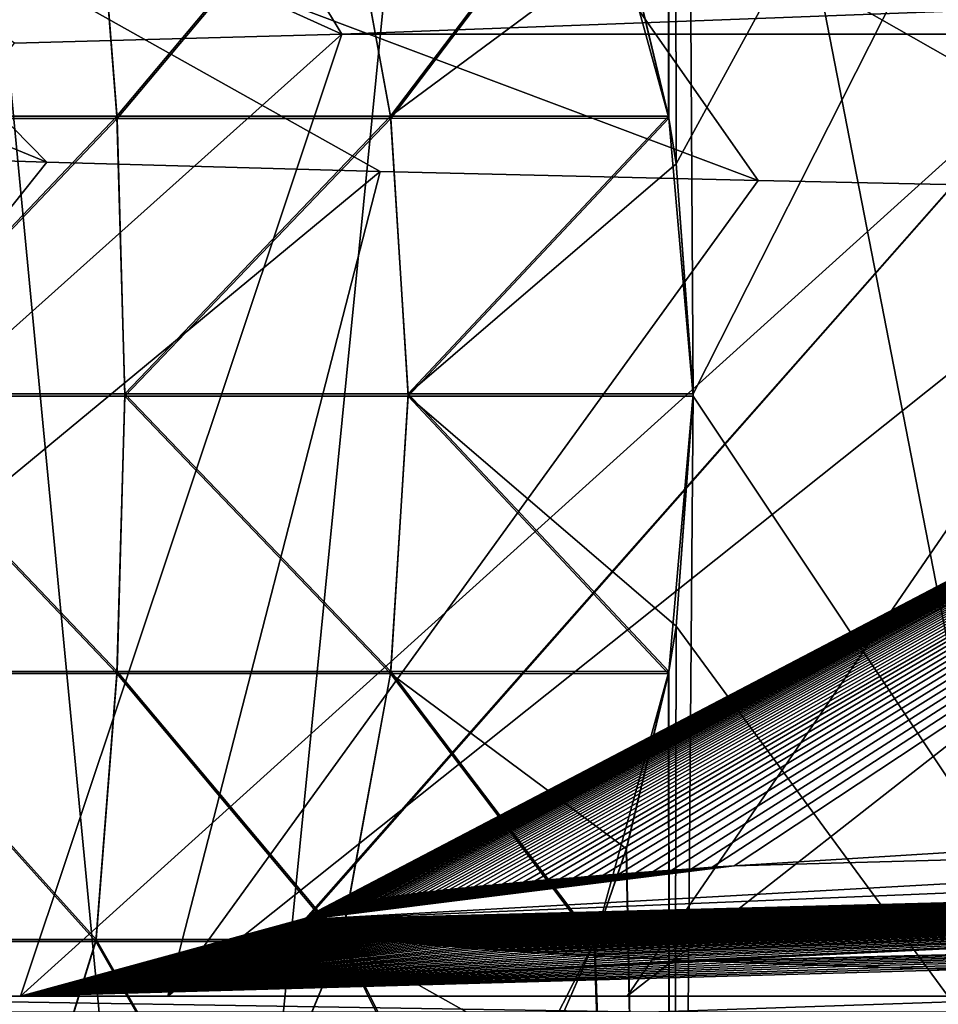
# Model space of a CAD drawing. Header units: metres. Extents: x -24 to 24, y -69 to 184.
# Tile 38 of 256: x -15.026 to -14.262, y -67.007 to -66.188. Entities that reach past the tile are written whole.
import ezdxf

# ---------------------------------------------------------------- set-up
doc = ezdxf.new("R2010")
doc.units = ezdxf.units.M
for name, color, linetype in [('149', 7, 'CONTINUOUS'), ('150', 7, 'CONTINUOUS'), ('151', 7, 'CONTINUOUS'), ('362', 7, 'CONTINUOUS'), ('365', 7, 'CONTINUOUS'), ('367', 7, 'CONTINUOUS'), ('369', 7, 'CONTINUOUS'), ('3980', 7, 'CONTINUOUS'), ('3983', 7, 'CONTINUOUS'), ('43', 7, 'CONTINUOUS'), ('5', 7, 'CONTINUOUS'), ('562', 2, 'CONTINUOUS'), ('570', 2, 'CONTINUOUS'), ('7', 7, 'CONTINUOUS'), ('72', 7, 'CONTINUOUS'), ('73', 7, 'CONTINUOUS')]:
    doc.layers.add(name, color=color, linetype=linetype)

msp = doc.modelspace()

# ---------------------------------------------------------------- linework, layer by layer
at = {"layer": '149'}
for points in [[(-12.539189, -66.843299, 10.711597), (-14.7886, -66.936123, 7.398713), (-13.554691, -66.867395, 9.393611)], [(-12.560473, -66.877809, 10.755373), (-14.7886, -66.936123, 7.398713), (-12.539189, -66.843299, 10.711597)], [(-14.7886, -66.936123, 7.398713), (-14.432222, -66.891491, 7.98001), (-13.554691, -66.867395, 9.393611)], [(-14.788659, -66.936788, 7.400082), (-14.7886, -66.936123, 7.398713), (-12.560473, -66.877809, 10.755373)], [(-14.78853, -66.937458, 7.401837), (-14.788659, -66.936788, 7.400082), (-12.560473, -66.877809, 10.755373)], [(-14.788233, -66.93809, 7.403842), (-14.78853, -66.937458, 7.401837), (-12.560473, -66.877809, 10.755373)], [(-14.787789, -66.938694, 7.406079), (-14.788233, -66.93809, 7.403842), (-12.560473, -66.877809, 10.755373)], [(-14.787207, -66.93928, 7.40855), (-14.787789, -66.938694, 7.406079), (-12.560473, -66.877809, 10.755373)], [(-14.786482, -66.93986, 7.411289), (-14.787207, -66.93928, 7.40855), (-12.560473, -66.877809, 10.755373)], [(-14.786063, -66.94015, 7.412772), (-14.786482, -66.93986, 7.411289), (-12.560473, -66.877809, 10.755373)], [(-14.785605, -66.940441, 7.414335), (-14.786063, -66.94015, 7.412772), (-12.560473, -66.877809, 10.755373)], [(-14.785105, -66.940734, 7.415985), (-14.785605, -66.940441, 7.414335), (-12.560473, -66.877809, 10.755373)], [(-14.784562, -66.941029, 7.417727), (-14.785105, -66.940734, 7.415985), (-12.560473, -66.877809, 10.755373)], [(-14.783973, -66.941327, 7.419565), (-14.784562, -66.941029, 7.417727), (-12.560473, -66.877809, 10.755373)], [(-14.783337, -66.941628, 7.421501), (-14.783973, -66.941327, 7.419565), (-12.560473, -66.877809, 10.755373)], [(-14.782653, -66.941932, 7.423542), (-14.783337, -66.941628, 7.421501), (-12.560473, -66.877809, 10.755373)], [(-14.781917, -66.942239, 7.425691), (-14.782653, -66.941932, 7.423542), (-12.560473, -66.877809, 10.755373)], [(-14.781128, -66.942549, 7.427952), (-14.781917, -66.942239, 7.425691), (-12.560473, -66.877809, 10.755373)], [(-14.780283, -66.942863, 7.430334), (-14.781128, -66.942549, 7.427952), (-12.560473, -66.877809, 10.755373)], [(-14.779378, -66.943182, 7.432843), (-14.780283, -66.942863, 7.430334), (-12.560473, -66.877809, 10.755373)], [(-14.778411, -66.943505, 7.435485), (-14.779378, -66.943182, 7.432843), (-12.560473, -66.877809, 10.755373)], [(-14.777377, -66.943833, 7.438269), (-14.778411, -66.943505, 7.435485), (-12.560473, -66.877809, 10.755373)], [(-14.776273, -66.944166, 7.441201), (-14.777377, -66.943833, 7.438269), (-12.560473, -66.877809, 10.755373)], [(-14.775097, -66.944504, 7.444288), (-14.776273, -66.944166, 7.441201), (-12.560473, -66.877809, 10.755373)], [(-14.773843, -66.944848, 7.447539), (-14.775097, -66.944504, 7.444288), (-12.560473, -66.877809, 10.755373)], [(-14.772508, -66.945197, 7.450962), (-14.773843, -66.944848, 7.447539), (-12.560473, -66.877809, 10.755373)], [(-14.771088, -66.945552, 7.454566), (-14.772508, -66.945197, 7.450962), (-12.560473, -66.877809, 10.755373)], [(-14.769577, -66.945913, 7.458361), (-14.771088, -66.945552, 7.454566), (-12.560473, -66.877809, 10.755373)], [(-14.76797, -66.946281, 7.462357), (-14.769577, -66.945913, 7.458361), (-12.560473, -66.877809, 10.755373)], [(-14.766263, -66.946655, 7.466563), (-14.76797, -66.946281, 7.462357), (-12.560473, -66.877809, 10.755373)], [(-14.76445, -66.947036, 7.470992), (-14.766263, -66.946655, 7.466563), (-12.560473, -66.877809, 10.755373)], [(-14.762524, -66.947424, 7.475655), (-14.76445, -66.947036, 7.470992), (-12.560473, -66.877809, 10.755373)], [(-14.760481, -66.947819, 7.480562), (-14.762524, -66.947424, 7.475655), (-12.560473, -66.877809, 10.755373)], [(-14.758312, -66.948221, 7.48573), (-14.760481, -66.947819, 7.480562), (-12.560473, -66.877809, 10.755373)], [(-14.756011, -66.948631, 7.49117), (-14.758312, -66.948221, 7.48573), (-12.560473, -66.877809, 10.755373)], [(-14.753571, -66.949049, 7.496895), (-14.756011, -66.948631, 7.49117), (-12.560473, -66.877809, 10.755373)], [(-14.750984, -66.949474, 7.502923), (-14.753571, -66.949049, 7.496895), (-12.560473, -66.877809, 10.755373)], [(-14.748241, -66.949908, 7.50927), (-14.750984, -66.949474, 7.502923), (-12.560473, -66.877809, 10.755373)], [(-14.745335, -66.95035, 7.515947), (-14.748241, -66.949908, 7.50927), (-12.560473, -66.877809, 10.755373)], [(-14.742255, -66.9508, 7.522979), (-14.745335, -66.95035, 7.515947), (-12.560473, -66.877809, 10.755373)], [(-14.738991, -66.95126, 7.530381), (-14.742255, -66.9508, 7.522979), (-12.560473, -66.877809, 10.755373)], [(-14.735535, -66.951728, 7.53817), (-14.738991, -66.95126, 7.530381), (-12.560473, -66.877809, 10.755373)], [(-14.731873, -66.952205, 7.546371), (-14.735535, -66.951728, 7.53817), (-12.560473, -66.877809, 10.755373)], [(-14.727994, -66.952692, 7.555005), (-14.731873, -66.952205, 7.546371), (-12.560473, -66.877809, 10.755373)], [(-14.723888, -66.953188, 7.564089), (-14.727994, -66.952692, 7.555005), (-12.560473, -66.877809, 10.755373)], [(-14.719539, -66.953694, 7.573654), (-14.723888, -66.953188, 7.564089), (-12.560473, -66.877809, 10.755373)], [(-14.714934, -66.95421, 7.583724), (-14.719539, -66.953694, 7.573654), (-12.560473, -66.877809, 10.755373)], [(-14.71006, -66.954735, 7.59432), (-14.714934, -66.95421, 7.583724), (-12.560473, -66.877809, 10.755373)], [(-14.704899, -66.955271, 7.605476), (-14.71006, -66.954735, 7.59432), (-12.560473, -66.877809, 10.755373)], [(-14.699433, -66.955818, 7.617222), (-14.704899, -66.955271, 7.605476), (-12.560473, -66.877809, 10.755373)], [(-14.69365, -66.956375, 7.629581), (-14.699433, -66.955818, 7.617222), (-12.560473, -66.877809, 10.755373)], [(-14.687525, -66.956943, 7.642595), (-14.69365, -66.956375, 7.629581), (-12.560473, -66.877809, 10.755373)], [(-14.68104, -66.957522, 7.656297), (-14.687525, -66.956943, 7.642595), (-12.560473, -66.877809, 10.755373)], [(-14.674177, -66.958112, 7.670716), (-14.68104, -66.957522, 7.656297), (-12.560473, -66.877809, 10.755373)], [(-14.666909, -66.958713, 7.6859), (-14.674177, -66.958112, 7.670716), (-12.560473, -66.877809, 10.755373)], [(-14.659211, -66.959326, 7.701889), (-14.666909, -66.958713, 7.6859), (-12.560473, -66.877809, 10.755373)], [(-14.651064, -66.959951, 7.718715), (-14.659211, -66.959326, 7.701889), (-12.560473, -66.877809, 10.755373)], [(-14.642434, -66.960587, 7.736436), (-14.651064, -66.959951, 7.718715), (-12.560473, -66.877809, 10.755373)], [(-14.633292, -66.961235, 7.755099), (-14.642434, -66.960587, 7.736436), (-12.560473, -66.877809, 10.755373)], [(-14.623613, -66.961895, 7.774741), (-14.633292, -66.961235, 7.755099), (-12.560473, -66.877809, 10.755373)], [(-14.613357, -66.962568, 7.79543), (-14.623613, -66.961895, 7.774741), (-12.560473, -66.877809, 10.755373)], [(-14.602489, -66.963252, 7.817221), (-14.613357, -66.962568, 7.79543), (-12.560473, -66.877809, 10.755373)], [(-14.590977, -66.963949, 7.840159), (-14.602489, -66.963252, 7.817221), (-12.560473, -66.877809, 10.755373)], [(-14.578774, -66.964659, 7.864322), (-14.590977, -66.963949, 7.840159), (-12.560473, -66.877809, 10.755373)], [(-14.565835, -66.965381, 7.889778), (-14.578774, -66.964659, 7.864322), (-12.560473, -66.877809, 10.755373)], [(-14.552123, -66.966116, 7.916578), (-14.565835, -66.965381, 7.889778), (-12.560473, -66.877809, 10.755373)], [(-14.537578, -66.966863, 7.944815), (-14.552123, -66.966116, 7.916578), (-12.560473, -66.877809, 10.755373)], [(-14.522146, -66.967624, 7.974567), (-14.537578, -66.966863, 7.944815), (-12.560473, -66.877809, 10.755373)], [(-14.505781, -66.968396, 8.005896), (-14.522146, -66.967624, 7.974567), (-12.560473, -66.877809, 10.755373)], [(-14.48841, -66.969182, 8.038909), (-14.505781, -66.968396, 8.005896), (-12.560473, -66.877809, 10.755373)], [(-14.469965, -66.96998, 8.073701), (-14.48841, -66.969182, 8.038909), (-12.560473, -66.877809, 10.755373)], [(-14.460746, -66.970366, 8.090993), (-14.469965, -66.96998, 8.073701), (-12.560473, -66.877809, 10.755373)], [(-14.460746, -66.970366, 8.090993), (-12.560473, -66.877809, 10.755373), (-12.079948, -66.912167, 11.342499)], [(-14.7886, -66.936123, 7.398713), (-14.450381, -66.892717, 7.949622), (-14.432222, -66.891491, 7.98001)], [(-14.7886, -66.936123, 7.398713), (-14.4676, -66.893908, 7.920724), (-14.450381, -66.892717, 7.949622)], [(-14.7886, -66.936123, 7.398713), (-14.483903, -66.895065, 7.89329), (-14.4676, -66.893908, 7.920724)], [(-14.7886, -66.936123, 7.398713), (-14.499355, -66.896189, 7.867226), (-14.483903, -66.895065, 7.89329)], [(-14.7886, -66.936123, 7.398713), (-14.51401, -66.897282, 7.842455), (-14.499355, -66.896189, 7.867226)], [(-14.7886, -66.936123, 7.398713), (-14.527904, -66.898343, 7.818927), (-14.51401, -66.897282, 7.842455)], [(-14.7886, -66.936123, 7.398713), (-14.541084, -66.899376, 7.796574), (-14.527904, -66.898343, 7.818927)], [(-14.7886, -66.936123, 7.398713), (-14.553591, -66.900379, 7.775333), (-14.541084, -66.899376, 7.796574)], [(-14.7886, -66.936123, 7.398713), (-14.565455, -66.901355, 7.755162), (-14.553591, -66.900379, 7.775333)], [(-14.7886, -66.936123, 7.398713), (-14.576714, -66.902304, 7.736003), (-14.565455, -66.901355, 7.755162)], [(-14.7886, -66.936123, 7.398713), (-14.587403, -66.903227, 7.717801), (-14.576714, -66.902304, 7.736003)], [(-14.7886, -66.936123, 7.398713), (-14.597548, -66.904124, 7.70052), (-14.587403, -66.903227, 7.717801)], [(-14.7886, -66.936123, 7.398713), (-14.607178, -66.904997, 7.684112), (-14.597548, -66.904124, 7.70052)], [(-14.7886, -66.936123, 7.398713), (-14.616325, -66.905847, 7.668526), (-14.607178, -66.904997, 7.684112)], [(-14.7886, -66.936123, 7.398713), (-14.62501, -66.906673, 7.653733), (-14.616325, -66.905847, 7.668526)], [(-14.7886, -66.936123, 7.398713), (-14.633257, -66.907476, 7.63969), (-14.62501, -66.906673, 7.653733)], [(-14.7886, -66.936123, 7.398713), (-14.641093, -66.908259, 7.626355), (-14.633257, -66.907476, 7.63969)], [(-14.7886, -66.936123, 7.398713), (-14.648536, -66.90902, 7.613701), (-14.641093, -66.908259, 7.626355)], [(-14.7886, -66.936123, 7.398713), (-14.655606, -66.909761, 7.601692), (-14.648536, -66.90902, 7.613701)], [(-14.7886, -66.936123, 7.398713), (-14.662326, -66.910482, 7.59029), (-14.655606, -66.909761, 7.601692)], [(-14.7886, -66.936123, 7.398713), (-14.668711, -66.911184, 7.579474), (-14.662326, -66.910482, 7.59029)], [(-14.7886, -66.936123, 7.398713), (-14.674778, -66.911868, 7.569212), (-14.668711, -66.911184, 7.579474)], [(-14.7886, -66.936123, 7.398713), (-14.680547, -66.912533, 7.55947), (-14.674778, -66.911868, 7.569212)], [(-14.7886, -66.936123, 7.398713), (-14.68603, -66.913182, 7.55023), (-14.680547, -66.912533, 7.55947)], [(-14.7886, -66.936123, 7.398713), (-14.691244, -66.913813, 7.541465), (-14.68603, -66.913182, 7.55023)], [(-14.7886, -66.936123, 7.398713), (-14.696203, -66.914429, 7.533145), (-14.691244, -66.913813, 7.541465)], [(-14.7886, -66.936123, 7.398713), (-14.700919, -66.915029, 7.525254), (-14.696203, -66.914429, 7.533145)], [(-14.450388, -66.970791, 8.110345), (-14.460746, -66.970366, 8.090993), (-12.079948, -66.912167, 11.342499)], [(-14.429588, -66.971614, 8.148967), (-14.450388, -66.970791, 8.110345), (-12.079948, -66.912167, 11.342499)], [(-14.40748, -66.972449, 8.18968), (-14.429588, -66.971614, 8.148967), (-12.079948, -66.912167, 11.342499)], [(-14.383992, -66.973296, 8.232571), (-14.40748, -66.972449, 8.18968), (-12.079948, -66.912167, 11.342499)], [(-14.359008, -66.974155, 8.27779), (-14.383992, -66.973296, 8.232571), (-12.079948, -66.912167, 11.342499)], [(-14.33242, -66.975026, 8.325474), (-14.359008, -66.974155, 8.27779), (-12.079948, -66.912167, 11.342499)], [(-14.304136, -66.975908, 8.375723), (-14.33242, -66.975026, 8.325474), (-12.079948, -66.912167, 11.342499)], [(-14.27401, -66.976801, 8.428717), (-14.304136, -66.975908, 8.375723), (-12.079948, -66.912167, 11.342499)], [(-14.241902, -66.977704, 8.484621), (-14.27401, -66.976801, 8.428717), (-12.079948, -66.912167, 11.342499)], [(-14.7886, -66.936123, 7.398713), (-14.705404, -66.915613, 7.51777), (-14.700919, -66.915029, 7.525254)], [(-14.7886, -66.936123, 7.398713), (-14.709673, -66.916183, 7.510667), (-14.705404, -66.915613, 7.51777)], [(-14.7886, -66.936123, 7.398713), (-14.713734, -66.916739, 7.503932), (-14.709673, -66.916183, 7.510667)], [(-14.7886, -66.936123, 7.398713), (-14.717598, -66.917282, 7.497546), (-14.713734, -66.916739, 7.503932)], [(-14.7886, -66.936123, 7.398713), (-14.721276, -66.917811, 7.491487), (-14.717598, -66.917282, 7.497546)], [(-14.7886, -66.936123, 7.398713), (-14.724777, -66.918327, 7.485744), (-14.721276, -66.917811, 7.491487)], [(-14.7886, -66.936123, 7.398713), (-14.728108, -66.91883, 7.4803), (-14.724777, -66.918327, 7.485744)], [(-14.7886, -66.936123, 7.398713), (-14.731281, -66.919322, 7.475137), (-14.728108, -66.91883, 7.4803)], [(-14.7886, -66.936123, 7.398713), (-14.734301, -66.919802, 7.470244), (-14.731281, -66.919322, 7.475137)], [(-14.7886, -66.936123, 7.398713), (-14.737176, -66.920271, 7.465608), (-14.734301, -66.919802, 7.470244)], [(-14.7886, -66.936123, 7.398713), (-14.739915, -66.92073, 7.461213), (-14.737176, -66.920271, 7.465608)], [(-14.7886, -66.936123, 7.398713), (-14.742524, -66.921177, 7.45705), (-14.739915, -66.92073, 7.461213)], [(-14.7886, -66.936123, 7.398713), (-14.745008, -66.921615, 7.453107), (-14.742524, -66.921177, 7.45705)], [(-14.7886, -66.936123, 7.398713), (-14.747376, -66.922043, 7.44937), (-14.745008, -66.921615, 7.453107)], [(-14.7886, -66.936123, 7.398713), (-14.749631, -66.922462, 7.445833), (-14.747376, -66.922043, 7.44937)], [(-14.7886, -66.936123, 7.398713), (-14.75178, -66.922872, 7.442484), (-14.749631, -66.922462, 7.445833)], [(-14.7886, -66.936123, 7.398713), (-14.753829, -66.923273, 7.439313), (-14.75178, -66.922872, 7.442484)], [(-14.7886, -66.936123, 7.398713), (-14.755782, -66.923666, 7.436312), (-14.753829, -66.923273, 7.439313)], [(-14.7886, -66.936123, 7.398713), (-14.757643, -66.924051, 7.433473), (-14.755782, -66.923666, 7.436312)], [(-14.7886, -66.936123, 7.398713), (-14.759418, -66.924428, 7.430787), (-14.757643, -66.924051, 7.433473)], [(-14.7886, -66.936123, 7.398713), (-14.76111, -66.924798, 7.428248), (-14.759418, -66.924428, 7.430787)], [(-14.7886, -66.936123, 7.398713), (-14.762724, -66.925161, 7.425848), (-14.76111, -66.924798, 7.428248)], [(-14.7886, -66.936123, 7.398713), (-14.764265, -66.925518, 7.423579), (-14.762724, -66.925161, 7.425848)], [(-14.7886, -66.936123, 7.398713), (-14.765735, -66.925868, 7.421435), (-14.764265, -66.925518, 7.423579)], [(-14.7886, -66.936123, 7.398713), (-14.767139, -66.926213, 7.419409), (-14.765735, -66.925868, 7.421435)], [(-14.7886, -66.936123, 7.398713), (-14.768482, -66.926553, 7.417493), (-14.767139, -66.926213, 7.419409)], [(-14.7886, -66.936123, 7.398713), (-14.769764, -66.926888, 7.415685), (-14.768482, -66.926553, 7.417493)], [(-14.7886, -66.936123, 7.398713), (-14.770989, -66.927218, 7.413981), (-14.769764, -66.926888, 7.415685)], [(-14.7886, -66.936123, 7.398713), (-14.772159, -66.927544, 7.412377), (-14.770989, -66.927218, 7.413981)], [(-14.7886, -66.936123, 7.398713), (-14.773275, -66.927865, 7.410869), (-14.772159, -66.927544, 7.412377)], [(-14.7886, -66.936123, 7.398713), (-14.77434, -66.928182, 7.409452), (-14.773275, -66.927865, 7.410869)], [(-14.7886, -66.936123, 7.398713), (-14.775358, -66.928496, 7.408121), (-14.77434, -66.928182, 7.409452)], [(-14.7886, -66.936123, 7.398713), (-14.776334, -66.928808, 7.406872), (-14.775358, -66.928496, 7.408121)], [(-14.7886, -66.936123, 7.398713), (-14.778167, -66.929428, 7.404596), (-14.776334, -66.928808, 7.406872)], [(-14.7886, -66.936123, 7.398713), (-14.779868, -66.930051, 7.402594), (-14.778167, -66.929428, 7.404596)], [(-14.7886, -66.936123, 7.398713), (-14.781459, -66.93069, 7.400843), (-14.779868, -66.930051, 7.402594)], [(-14.7886, -66.936123, 7.398713), (-14.782933, -66.931346, 7.399364), (-14.781459, -66.93069, 7.400843)], [(-14.7886, -66.936123, 7.398713), (-14.784291, -66.932028, 7.398173), (-14.782933, -66.931346, 7.399364)], [(-14.7886, -66.936123, 7.398713), (-14.785595, -66.93279, 7.397271), (-14.784291, -66.932028, 7.398173)], [(-14.7886, -66.936123, 7.398713), (-14.788179, -66.935139, 7.397357), (-14.785595, -66.93279, 7.397271)], [(-14.788179, -66.935139, 7.397357), (-14.786856, -66.9337, 7.396786), (-14.785595, -66.93279, 7.397271)]]:
    msp.add_3dface(points, dxfattribs=at)
at = {"layer": '150'}
for points in [[(-14.758296, -66.199991, 5.642049), (-15.620785, -65.810005, 5.287783), (-15.01028, -65.785972, 6.830891)], [(-14.11906, -66.176043, 7.091696), (-14.758296, -66.199991, 5.642049), (-15.01028, -65.785972, 6.830891)], [(-14.758296, -66.199991, 5.642049), (-15.030488, -66.207603, 4.895408), (-15.620785, -65.810005, 5.287783)], [(-15.003753, -66.306493, -5.282442), (-15.325551, -65.978236, -6.090737), (-15.860074, -65.954203, -4.519692)], [(-15.24274, -66.298891, -4.520387), (-15.003753, -66.306493, -5.282442), (-15.860074, -65.954203, -4.519692)], [(-14.41226, -66.321693, -6.766636), (-14.635844, -66.002269, -7.600108), (-15.325551, -65.978236, -6.090737)], [(-14.726593, -66.314096, -6.032096), (-14.41226, -66.321693, -6.766636), (-15.325551, -65.978236, -6.090737)], [(-15.003753, -66.306493, -5.282442), (-14.726593, -66.314096, -6.032096), (-15.325551, -65.978236, -6.090737)], [(-13.674341, -66.336892, -8.185182), (-13.797939, -66.026302, -9.032523), (-14.635844, -66.002269, -7.600108)], [(-14.061285, -66.329291, -7.48484), (-13.674341, -66.336892, -8.185182), (-14.635844, -66.002269, -7.600108)], [(-14.41226, -66.321693, -6.766636), (-14.061285, -66.329291, -7.48484), (-14.635844, -66.002269, -7.600108)]]:
    msp.add_3dface(points, dxfattribs=at)
at = {"layer": '151'}
msp.add_3dface([(-14.432222, -66.891491, 7.98001), (-13.578373, -66.838554, 9.265751), (-13.554691, -66.867395, 9.393611)], dxfattribs=at)
at = {"layer": '362'}
for points in [[(-14.548013, -66.046258, 15.830519), (-14.758464, -66.047343, 15.834449), (-14.717641, -66.270186, 15.900328)], [(-14.486371, -66.269977, 15.886946), (-14.548013, -66.046258, 15.830519), (-14.717641, -66.270186, 15.900328)], [(-14.521868, -66.122366, 15.854506), (-14.548013, -66.046258, 15.830519), (-14.486371, -66.269977, 15.886946)], [(-14.945314, -66.270186, 15.87048), (-14.962712, -66.047343, 15.800898), (-15.163458, -66.270186, 15.798793)], [(-14.962712, -66.047343, 15.800898), (-15.157801, -66.047343, 15.731735), (-15.163458, -66.270186, 15.798793)], [(-14.758464, -66.047343, 15.834449), (-14.962712, -66.047343, 15.800898), (-14.945314, -66.270186, 15.87048)], [(-14.717641, -66.270186, 15.900328), (-14.758464, -66.047343, 15.834449), (-14.945314, -66.270186, 15.87048)], [(-14.93881, -66.500927, 15.89376), (-14.945314, -66.270186, 15.87048), (-15.16493, -66.500927, 15.821369)], [(-14.945314, -66.270186, 15.87048), (-15.163458, -66.270186, 15.798793), (-15.16493, -66.500927, 15.821369)], [(-14.717641, -66.270186, 15.900328), (-14.945314, -66.270186, 15.87048), (-14.93881, -66.500927, 15.89376)], [(-14.703082, -66.500927, 15.92209), (-14.717641, -66.270186, 15.900328), (-14.93881, -66.500927, 15.89376)], [(-14.486371, -66.269977, 15.886946), (-14.717641, -66.270186, 15.900328), (-14.703082, -66.500927, 15.92209)], [(-14.466187, -66.500928, 15.905327), (-14.486371, -66.269977, 15.886946), (-14.703082, -66.500927, 15.92209)], [(-14.480258, -66.307572, 15.892518), (-14.486371, -66.269977, 15.886946), (-14.466187, -66.500928, 15.905327)], [(-14.94545, -66.731636, 15.870098), (-15.16493, -66.500927, 15.821369), (-15.163455, -66.731636, 15.798421)], [(-14.93881, -66.500927, 15.89376), (-15.16493, -66.500927, 15.821369), (-14.94545, -66.731636, 15.870098)], [(-14.717917, -66.731636, 15.899975), (-14.93881, -66.500927, 15.89376), (-14.94545, -66.731636, 15.870098)], [(-14.703082, -66.500927, 15.92209), (-14.93881, -66.500927, 15.89376), (-14.717917, -66.731636, 15.899975)], [(-14.486702, -66.731878, 15.886644), (-14.703082, -66.500927, 15.92209), (-14.717917, -66.731636, 15.899975)], [(-14.480229, -66.692221, 15.892545), (-14.703082, -66.500927, 15.92209), (-14.486702, -66.731878, 15.886644)], [(-14.466187, -66.500928, 15.905327), (-14.703082, -66.500927, 15.92209), (-14.480229, -66.692221, 15.892545)], [(-14.962907, -66.954385, 15.800153), (-15.163455, -66.731636, 15.798421), (-15.157749, -66.954385, 15.731019)], [(-14.94545, -66.731636, 15.870098), (-15.163455, -66.731636, 15.798421), (-14.962907, -66.954385, 15.800153)], [(-14.758911, -66.954385, 15.833741), (-14.94545, -66.731636, 15.870098), (-14.962907, -66.954385, 15.800153)], [(-14.717917, -66.731636, 15.899975), (-14.94545, -66.731636, 15.870098), (-14.758911, -66.954385, 15.833741)], [(-14.54865, -66.955414, 15.829933), (-14.717917, -66.731636, 15.899975), (-14.758911, -66.954385, 15.833741)], [(-14.521776, -66.877333, 15.85459), (-14.717917, -66.731636, 15.899975), (-14.54865, -66.955414, 15.829933)], [(-14.486702, -66.731878, 15.886644), (-14.717917, -66.731636, 15.899975), (-14.521776, -66.877333, 15.85459)], [(-14.962907, -66.954385, 15.800153), (-15.157749, -66.954385, 15.731019), (-15.027082, -67.161519, 15.672036)], [(-14.844715, -67.161519, 15.718995), (-14.962907, -66.954385, 15.800153), (-15.027082, -67.161519, 15.672036)], [(-14.758911, -66.954385, 15.833741), (-14.962907, -66.954385, 15.800153), (-14.844715, -67.161519, 15.718995)], [(-14.654969, -67.163749, 15.731557), (-14.758911, -66.954385, 15.833741), (-14.844715, -67.161519, 15.718995)], [(-14.589734, -67.0496, 15.792076), (-14.758911, -66.954385, 15.833741), (-14.654969, -67.163749, 15.731557)], [(-14.54865, -66.955414, 15.829933), (-14.758911, -66.954385, 15.833741), (-14.589734, -67.0496, 15.792076)]]:
    msp.add_3dface(points, dxfattribs=at)
at = {"layer": '365'}
for points in [[(-14.962907, -66.045615, -15.800153), (-15.163455, -66.268364, -15.798421), (-15.157749, -66.045615, -15.731019)], [(-14.94545, -66.268364, -15.870098), (-15.163455, -66.268364, -15.798421), (-14.962907, -66.045615, -15.800153)], [(-14.758911, -66.045615, -15.833741), (-14.94545, -66.268364, -15.870098), (-14.962907, -66.045615, -15.800153)], [(-14.717917, -66.268364, -15.899975), (-14.94545, -66.268364, -15.870098), (-14.758911, -66.045615, -15.833741)], [(-14.54865, -66.044586, -15.829933), (-14.717917, -66.268364, -15.899975), (-14.758911, -66.045615, -15.833741)], [(-14.521776, -66.122667, -15.85459), (-14.717917, -66.268364, -15.899975), (-14.54865, -66.044586, -15.829933)], [(-14.486702, -66.268122, -15.886644), (-14.717917, -66.268364, -15.899975), (-14.521776, -66.122667, -15.85459)], [(-14.94545, -66.268364, -15.870098), (-15.16493, -66.499073, -15.821369), (-15.163455, -66.268364, -15.798421)], [(-14.93881, -66.499073, -15.89376), (-15.16493, -66.499073, -15.821369), (-14.94545, -66.268364, -15.870098)], [(-14.717917, -66.268364, -15.899975), (-14.93881, -66.499073, -15.89376), (-14.94545, -66.268364, -15.870098)], [(-14.703082, -66.499073, -15.92209), (-14.93881, -66.499073, -15.89376), (-14.717917, -66.268364, -15.899975)], [(-14.486702, -66.268122, -15.886644), (-14.703082, -66.499073, -15.92209), (-14.717917, -66.268364, -15.899975)], [(-14.480229, -66.307779, -15.892545), (-14.703082, -66.499073, -15.92209), (-14.486702, -66.268122, -15.886644)], [(-14.466187, -66.499072, -15.905327), (-14.703082, -66.499073, -15.92209), (-14.480229, -66.307779, -15.892545)], [(-14.93881, -66.499073, -15.89376), (-14.945314, -66.729814, -15.87048), (-15.16493, -66.499073, -15.821369)], [(-14.945314, -66.729814, -15.87048), (-15.163458, -66.729814, -15.798793), (-15.16493, -66.499073, -15.821369)], [(-14.717641, -66.729814, -15.900328), (-14.945314, -66.729814, -15.87048), (-14.93881, -66.499073, -15.89376)], [(-14.703082, -66.499073, -15.92209), (-14.717641, -66.729814, -15.900328), (-14.93881, -66.499073, -15.89376)], [(-14.486371, -66.730023, -15.886946), (-14.717641, -66.729814, -15.900328), (-14.703082, -66.499073, -15.92209)], [(-14.466187, -66.499072, -15.905327), (-14.486371, -66.730023, -15.886946), (-14.703082, -66.499073, -15.92209)], [(-14.480258, -66.692428, -15.892518), (-14.486371, -66.730023, -15.886946), (-14.466187, -66.499072, -15.905327)], [(-14.945314, -66.729814, -15.87048), (-14.962712, -66.952657, -15.800898), (-15.163458, -66.729814, -15.798793)], [(-14.962712, -66.952657, -15.800898), (-15.157801, -66.952657, -15.731735), (-15.163458, -66.729814, -15.798793)], [(-14.758464, -66.952657, -15.834449), (-14.962712, -66.952657, -15.800898), (-14.945314, -66.729814, -15.87048)], [(-14.717641, -66.729814, -15.900328), (-14.758464, -66.952657, -15.834449), (-14.945314, -66.729814, -15.87048)], [(-14.548013, -66.953742, -15.830519), (-14.758464, -66.952657, -15.834449), (-14.717641, -66.729814, -15.900328)], [(-14.486371, -66.730023, -15.886946), (-14.548013, -66.953742, -15.830519), (-14.717641, -66.729814, -15.900328)], [(-14.521868, -66.877634, -15.854506), (-14.548013, -66.953742, -15.830519), (-14.486371, -66.730023, -15.886946)], [(-14.962712, -66.952657, -15.800898), (-15.02693, -67.159945, -15.67313), (-15.157801, -66.952657, -15.731735)], [(-14.844171, -67.159945, -15.720077), (-15.02693, -67.159945, -15.67313), (-14.962712, -66.952657, -15.800898)], [(-14.758464, -66.952657, -15.834449), (-14.844171, -67.159945, -15.720077), (-14.962712, -66.952657, -15.800898)], [(-14.653972, -67.162234, -15.732486), (-14.844171, -67.159945, -15.720077), (-14.758464, -66.952657, -15.834449)], [(-14.548013, -66.953742, -15.830519), (-14.653972, -67.162234, -15.732486), (-14.758464, -66.952657, -15.834449)], [(-14.58984, -67.049819, -15.791978), (-14.653972, -67.162234, -15.732486), (-14.548013, -66.953742, -15.830519)]]:
    msp.add_3dface(points, dxfattribs=at)
at = {"layer": '367'}
for points in [[(-13.359252, 145.2, -20.238401), (-15.119628, -68.3, -18.959413), (-15.119628, 145.2, -18.959413)], [(-13.359252, -68.3, -20.238401), (-15.119628, -68.3, -18.959413), (-13.359252, 145.2, -20.238401)]]:
    msp.add_3dface(points, dxfattribs=at)
at = {"layer": '369'}
for points in [[(-15.75032, 69.513851, 18.438815), (-15.119628, -68.3, 18.959413), (-14.535493, 68.627185, 19.410872)], [(-15.119628, -68.3, 18.959413), (-13.359252, -68.3, 20.238401), (-14.535493, 68.627185, 19.410872)], [(-14.535493, 68.627185, 19.410872), (-13.359252, -68.3, 20.238401), (-13.242505, 67.863377, 20.314984)]]:
    msp.add_3dface(points, dxfattribs=at)
at = {"layer": '3980'}
for points in [[(-14.484444, -63.517461, 15.888703), (-14.521868, -66.122366, 15.854506), (-14.486371, -66.269977, 15.886946)], [(-14.484444, -63.517461, 15.888703), (-14.486371, -66.269977, 15.886946), (-14.480258, -66.307572, 15.892518)], [(-14.484444, -63.517461, 15.888703), (-14.466187, -66.500928, 15.905327), (-12.956633, -68.765914, 17.157379)], [(-14.484444, -63.517461, 15.888703), (-14.480258, -66.307572, 15.892518), (-14.466187, -66.500928, 15.905327)], [(-12.956636, -63.517461, 17.157377), (-14.484444, -63.517461, 15.888703), (-12.956633, -68.765914, 17.157379)], [(-14.466187, -66.500928, 15.905327), (-14.480229, -66.692221, 15.892545), (-12.956633, -68.765914, 17.157379)], [(-14.480229, -66.692221, 15.892545), (-14.486702, -66.731878, 15.886644), (-14.484464, -68.765914, 15.888685)], [(-14.480229, -66.692221, 15.892545), (-14.484464, -68.765914, 15.888685), (-12.956633, -68.765914, 17.157379)], [(-14.486702, -66.731878, 15.886644), (-14.521776, -66.877333, 15.85459), (-14.484464, -68.765914, 15.888685)], [(-14.521776, -66.877333, 15.85459), (-14.54865, -66.955414, 15.829933), (-14.484464, -68.765914, 15.888685)], [(-14.54865, -66.955414, 15.829933), (-14.589734, -67.0496, 15.792076), (-14.484464, -68.765914, 15.888685)]]:
    msp.add_3dface(points, dxfattribs=at)
at = {"layer": '3983'}
for points in [[(-14.484434, -63.517461, -15.888712), (-14.486702, -66.268122, -15.886644), (-14.521776, -66.122667, -15.85459)], [(-14.484434, -63.517461, -15.888712), (-14.480229, -66.307779, -15.892545), (-14.486702, -66.268122, -15.886644)], [(-12.956626, -63.517461, -17.157384), (-12.956633, -68.765914, -17.157379), (-14.484464, -68.765914, -15.888685)], [(-14.466187, -66.499072, -15.905327), (-12.956626, -63.517461, -17.157384), (-14.484464, -68.765914, -15.888685)], [(-14.484434, -63.517461, -15.888712), (-12.956626, -63.517461, -17.157384), (-14.480229, -66.307779, -15.892545)], [(-12.956626, -63.517461, -17.157384), (-14.466187, -66.499072, -15.905327), (-14.480229, -66.307779, -15.892545)], [(-14.480258, -66.692428, -15.892518), (-14.466187, -66.499072, -15.905327), (-14.484464, -68.765914, -15.888685)], [(-14.486371, -66.730023, -15.886946), (-14.480258, -66.692428, -15.892518), (-14.484464, -68.765914, -15.888685)], [(-14.521868, -66.877634, -15.854506), (-14.486371, -66.730023, -15.886946), (-14.484464, -68.765914, -15.888685)], [(-14.548013, -66.953742, -15.830519), (-14.521868, -66.877634, -15.854506), (-14.484464, -68.765914, -15.888685)], [(-14.58984, -67.049819, -15.791978), (-14.548013, -66.953742, -15.830519), (-14.484464, -68.765914, -15.888685)]]:
    msp.add_3dface(points, dxfattribs=at)
at = {"layer": '43'}
for points in [[(-14.758296, -66.199991, 5.642049), (-15.651966, -67, 5.529592), (-15.030488, -66.207603, 4.895408)], [(-15.025591, -67, 7.056324), (-15.651966, -67, 5.529592), (-14.758296, -66.199991, 5.642049)], [(-15.025591, -67, 7.056324), (-14.139319, -66.199991, 7.051216), (-14.788179, -66.935139, 7.397357)], [(-15.025591, -67, 7.056324), (-14.758296, -66.199991, 5.642049), (-14.139319, -66.199991, 7.051216)], [(-14.788179, -66.935139, 7.397357), (-14.139319, -66.199991, 7.051216), (-14.786856, -66.9337, 7.396786)], [(-14.786856, -66.9337, 7.396786), (-14.139319, -66.199991, 7.051216), (-14.785595, -66.93279, 7.397271)], [(-14.785595, -66.93279, 7.397271), (-14.139319, -66.199991, 7.051216), (-14.784291, -66.932028, 7.398173)], [(-14.784291, -66.932028, 7.398173), (-13.386437, -66.199991, 8.393051), (-14.782933, -66.931346, 7.399364)], [(-14.139319, -66.199991, 7.051216), (-13.386437, -66.199991, 8.393051), (-14.784291, -66.932028, 7.398173)], [(-14.782933, -66.931346, 7.399364), (-13.386437, -66.199991, 8.393051), (-14.781459, -66.93069, 7.400843)], [(-14.781459, -66.93069, 7.400843), (-13.386437, -66.199991, 8.393051), (-14.779868, -66.930051, 7.402594)], [(-14.779868, -66.930051, 7.402594), (-13.386437, -66.199991, 8.393051), (-14.778167, -66.929428, 7.404596)], [(-14.778167, -66.929428, 7.404596), (-13.386437, -66.199991, 8.393051), (-14.776334, -66.928808, 7.406872)], [(-14.776334, -66.928808, 7.406872), (-13.386437, -66.199991, 8.393051), (-14.775358, -66.928496, 7.408121)], [(-14.775358, -66.928496, 7.408121), (-13.386437, -66.199991, 8.393051), (-14.77434, -66.928182, 7.409452)], [(-14.77434, -66.928182, 7.409452), (-13.386437, -66.199991, 8.393051), (-14.773275, -66.927865, 7.410869)], [(-14.773275, -66.927865, 7.410869), (-13.386437, -66.199991, 8.393051), (-14.772159, -66.927544, 7.412377)], [(-14.772159, -66.927544, 7.412377), (-13.386437, -66.199991, 8.393051), (-14.770989, -66.927218, 7.413981)], [(-14.770989, -66.927218, 7.413981), (-13.386437, -66.199991, 8.393051), (-14.769764, -66.926888, 7.415685)], [(-14.769764, -66.926888, 7.415685), (-13.386437, -66.199991, 8.393051), (-14.768482, -66.926553, 7.417493)], [(-14.768482, -66.926553, 7.417493), (-13.386437, -66.199991, 8.393051), (-14.767139, -66.926213, 7.419409)], [(-14.767139, -66.926213, 7.419409), (-13.386437, -66.199991, 8.393051), (-14.765735, -66.925868, 7.421435)], [(-14.765735, -66.925868, 7.421435), (-13.386437, -66.199991, 8.393051), (-14.764265, -66.925518, 7.423579)], [(-14.764265, -66.925518, 7.423579), (-13.386437, -66.199991, 8.393051), (-14.762724, -66.925161, 7.425848)], [(-14.762724, -66.925161, 7.425848), (-13.386437, -66.199991, 8.393051), (-14.76111, -66.924798, 7.428248)], [(-14.76111, -66.924798, 7.428248), (-13.386437, -66.199991, 8.393051), (-14.759418, -66.924428, 7.430787)], [(-14.759418, -66.924428, 7.430787), (-13.386437, -66.199991, 8.393051), (-14.757643, -66.924051, 7.433473)], [(-14.757643, -66.924051, 7.433473), (-13.386437, -66.199991, 8.393051), (-14.755782, -66.923666, 7.436312)], [(-14.755782, -66.923666, 7.436312), (-13.386437, -66.199991, 8.393051), (-14.753829, -66.923273, 7.439313)], [(-14.753829, -66.923273, 7.439313), (-13.386437, -66.199991, 8.393051), (-14.75178, -66.922872, 7.442484)], [(-14.75178, -66.922872, 7.442484), (-13.386437, -66.199991, 8.393051), (-14.749631, -66.922462, 7.445833)], [(-14.749631, -66.922462, 7.445833), (-13.386437, -66.199991, 8.393051), (-14.747376, -66.922043, 7.44937)], [(-14.747376, -66.922043, 7.44937), (-13.386437, -66.199991, 8.393051), (-14.745008, -66.921615, 7.453107)], [(-14.745008, -66.921615, 7.453107), (-13.386437, -66.199991, 8.393051), (-14.742524, -66.921177, 7.45705)], [(-14.742524, -66.921177, 7.45705), (-13.386437, -66.199991, 8.393051), (-14.739915, -66.92073, 7.461213)], [(-14.739915, -66.92073, 7.461213), (-13.386437, -66.199991, 8.393051), (-14.737176, -66.920271, 7.465608)], [(-14.737176, -66.920271, 7.465608), (-13.386437, -66.199991, 8.393051), (-14.734301, -66.919802, 7.470244)], [(-14.734301, -66.919802, 7.470244), (-13.386437, -66.199991, 8.393051), (-14.731281, -66.919322, 7.475137)], [(-14.731281, -66.919322, 7.475137), (-13.386437, -66.199991, 8.393051), (-14.728108, -66.91883, 7.4803)], [(-14.728108, -66.91883, 7.4803), (-13.386437, -66.199991, 8.393051), (-14.724777, -66.918327, 7.485744)], [(-14.724777, -66.918327, 7.485744), (-13.386437, -66.199991, 8.393051), (-14.721276, -66.917811, 7.491487)], [(-14.721276, -66.917811, 7.491487), (-13.386437, -66.199991, 8.393051), (-14.717598, -66.917282, 7.497546)], [(-14.717598, -66.917282, 7.497546), (-13.386437, -66.199991, 8.393051), (-14.713734, -66.916739, 7.503932)], [(-14.713734, -66.916739, 7.503932), (-13.386437, -66.199991, 8.393051), (-14.709673, -66.916183, 7.510667)], [(-14.709673, -66.916183, 7.510667), (-13.386437, -66.199991, 8.393051), (-14.705404, -66.915613, 7.51777)], [(-14.705404, -66.915613, 7.51777), (-13.386437, -66.199991, 8.393051), (-14.700919, -66.915029, 7.525254)], [(-14.700919, -66.915029, 7.525254), (-13.386437, -66.199991, 8.393051), (-14.696203, -66.914429, 7.533145)], [(-14.696203, -66.914429, 7.533145), (-13.386437, -66.199991, 8.393051), (-14.691244, -66.913813, 7.541465)], [(-14.691244, -66.913813, 7.541465), (-13.386437, -66.199991, 8.393051), (-14.68603, -66.913182, 7.55023)], [(-14.68603, -66.913182, 7.55023), (-13.386437, -66.199991, 8.393051), (-14.680547, -66.912533, 7.55947)], [(-14.680547, -66.912533, 7.55947), (-13.386437, -66.199991, 8.393051), (-14.674778, -66.911868, 7.569212)], [(-14.674778, -66.911868, 7.569212), (-13.386437, -66.199991, 8.393051), (-14.668711, -66.911184, 7.579474)], [(-14.668711, -66.911184, 7.579474), (-13.386437, -66.199991, 8.393051), (-14.662326, -66.910482, 7.59029)], [(-14.662326, -66.910482, 7.59029), (-13.386437, -66.199991, 8.393051), (-14.655606, -66.909761, 7.601692)], [(-14.655606, -66.909761, 7.601692), (-13.386437, -66.199991, 8.393051), (-14.648536, -66.90902, 7.613701)], [(-14.648536, -66.90902, 7.613701), (-13.386437, -66.199991, 8.393051), (-14.641093, -66.908259, 7.626355)], [(-14.641093, -66.908259, 7.626355), (-13.386437, -66.199991, 8.393051), (-14.633257, -66.907476, 7.63969)], [(-14.633257, -66.907476, 7.63969), (-13.386437, -66.199991, 8.393051), (-14.62501, -66.906673, 7.653733)], [(-14.62501, -66.906673, 7.653733), (-13.386437, -66.199991, 8.393051), (-14.616325, -66.905847, 7.668526)], [(-14.616325, -66.905847, 7.668526), (-13.386437, -66.199991, 8.393051), (-14.607178, -66.904997, 7.684112)], [(-14.607178, -66.904997, 7.684112), (-13.386437, -66.199991, 8.393051), (-14.597548, -66.904124, 7.70052)], [(-14.597548, -66.904124, 7.70052), (-13.386437, -66.199991, 8.393051), (-14.587403, -66.903227, 7.717801)], [(-14.587403, -66.903227, 7.717801), (-13.386437, -66.199991, 8.393051), (-14.576714, -66.902304, 7.736003)], [(-14.576714, -66.902304, 7.736003), (-13.386437, -66.199991, 8.393051), (-14.565455, -66.901355, 7.755162)], [(-14.565455, -66.901355, 7.755162), (-13.386437, -66.199991, 8.393051), (-14.553591, -66.900379, 7.775333)], [(-14.553591, -66.900379, 7.775333), (-13.386437, -66.199991, 8.393051), (-14.541084, -66.899376, 7.796574)], [(-14.541084, -66.899376, 7.796574), (-13.386437, -66.199991, 8.393051), (-14.527904, -66.898343, 7.818927)], [(-14.527904, -66.898343, 7.818927), (-13.386437, -66.199991, 8.393051), (-14.51401, -66.897282, 7.842455)], [(-14.51401, -66.897282, 7.842455), (-13.386437, -66.199991, 8.393051), (-14.499355, -66.896189, 7.867226)], [(-14.499355, -66.896189, 7.867226), (-13.386437, -66.199991, 8.393051), (-14.483903, -66.895065, 7.89329)], [(-14.483903, -66.895065, 7.89329), (-13.386437, -66.199991, 8.393051), (-14.4676, -66.893908, 7.920724)], [(-14.4676, -66.893908, 7.920724), (-13.386437, -66.199991, 8.393051), (-14.450381, -66.892717, 7.949622)], [(-14.450381, -66.892717, 7.949622), (-13.386437, -66.199991, 8.393051), (-14.432222, -66.891491, 7.98001)], [(-14.432222, -66.891491, 7.98001), (-13.386437, -66.199991, 8.393051), (-13.578373, -66.838554, 9.265751)], [(-15.24274, -66.298891, -4.520387), (-15.555435, -67, -5.795575), (-15.003753, -66.306493, -5.282442)], [(-15.003753, -66.306493, -5.282442), (-15.555435, -67, -5.795575), (-14.726593, -66.314096, -6.032096)], [(-15.555435, -67, -5.795575), (-14.903149, -67, -7.31139), (-14.726593, -66.314096, -6.032096)], [(-14.726593, -66.314096, -6.032096), (-14.903149, -67, -7.31139), (-14.41226, -66.321693, -6.766636)], [(-14.41226, -66.321693, -6.766636), (-14.903149, -67, -7.31139), (-14.061285, -66.329291, -7.48484)], [(-14.903149, -67, -7.31139), (-14.521194, -67, -8.043333), (-14.061285, -66.329291, -7.48484)], [(-14.061285, -66.329291, -7.48484), (-14.521194, -67, -8.043333), (-13.674341, -66.336892, -8.185182)], [(-14.521194, -67, -8.043333), (-14.10321, -67, -8.755554), (-13.674341, -66.336892, -8.185182)], [(-14.7886, -66.936123, 7.398713), (-15.025591, -67, 7.056324), (-14.788179, -66.935139, 7.397357)], [(-14.788659, -66.936788, 7.400082), (-15.025591, -67, 7.056324), (-14.7886, -66.936123, 7.398713)], [(-14.78853, -66.937458, 7.401837), (-15.025591, -67, 7.056324), (-14.788659, -66.936788, 7.400082)], [(-14.788233, -66.93809, 7.403842), (-15.025591, -67, 7.056324), (-14.78853, -66.937458, 7.401837)], [(-14.787789, -66.938694, 7.406079), (-15.025591, -67, 7.056324), (-14.788233, -66.93809, 7.403842)], [(-14.787207, -66.93928, 7.40855), (-15.025591, -67, 7.056324), (-14.787789, -66.938694, 7.406079)], [(-14.786482, -66.93986, 7.411289), (-15.025591, -67, 7.056324), (-14.787207, -66.93928, 7.40855)], [(-14.786063, -66.94015, 7.412772), (-15.025591, -67, 7.056324), (-14.786482, -66.93986, 7.411289)], [(-14.785605, -66.940441, 7.414335), (-15.025591, -67, 7.056324), (-14.786063, -66.94015, 7.412772)], [(-14.785105, -66.940734, 7.415985), (-15.025591, -67, 7.056324), (-14.785605, -66.940441, 7.414335)], [(-14.784562, -66.941029, 7.417727), (-15.025591, -67, 7.056324), (-14.785105, -66.940734, 7.415985)], [(-14.783973, -66.941327, 7.419565), (-15.025591, -67, 7.056324), (-14.784562, -66.941029, 7.417727)], [(-14.783337, -66.941628, 7.421501), (-15.025591, -67, 7.056324), (-14.783973, -66.941327, 7.419565)], [(-14.782653, -66.941932, 7.423542), (-15.025591, -67, 7.056324), (-14.783337, -66.941628, 7.421501)], [(-14.781917, -66.942239, 7.425691), (-15.025591, -67, 7.056324), (-14.782653, -66.941932, 7.423542)], [(-14.781128, -66.942549, 7.427952), (-15.025591, -67, 7.056324), (-14.781917, -66.942239, 7.425691)], [(-14.780283, -66.942863, 7.430334), (-15.025591, -67, 7.056324), (-14.781128, -66.942549, 7.427952)], [(-14.779378, -66.943182, 7.432843), (-15.025591, -67, 7.056324), (-14.780283, -66.942863, 7.430334)], [(-14.778411, -66.943505, 7.435485), (-15.025591, -67, 7.056324), (-14.779378, -66.943182, 7.432843)], [(-14.777377, -66.943833, 7.438269), (-15.025591, -67, 7.056324), (-14.778411, -66.943505, 7.435485)], [(-14.776273, -66.944166, 7.441201), (-15.025591, -67, 7.056324), (-14.777377, -66.943833, 7.438269)], [(-14.775097, -66.944504, 7.444288), (-15.025591, -67, 7.056324), (-14.776273, -66.944166, 7.441201)], [(-14.773843, -66.944848, 7.447539), (-15.025591, -67, 7.056324), (-14.775097, -66.944504, 7.444288)], [(-14.772508, -66.945197, 7.450962), (-15.025591, -67, 7.056324), (-14.773843, -66.944848, 7.447539)], [(-14.771088, -66.945552, 7.454566), (-15.025591, -67, 7.056324), (-14.772508, -66.945197, 7.450962)], [(-14.769577, -66.945913, 7.458361), (-15.025591, -67, 7.056324), (-14.771088, -66.945552, 7.454566)], [(-14.76797, -66.946281, 7.462357), (-15.025591, -67, 7.056324), (-14.769577, -66.945913, 7.458361)], [(-14.766263, -66.946655, 7.466563), (-15.025591, -67, 7.056324), (-14.76797, -66.946281, 7.462357)], [(-14.76445, -66.947036, 7.470992), (-15.025591, -67, 7.056324), (-14.766263, -66.946655, 7.466563)], [(-14.762524, -66.947424, 7.475655), (-15.025591, -67, 7.056324), (-14.76445, -66.947036, 7.470992)], [(-14.760481, -66.947819, 7.480562), (-15.025591, -67, 7.056324), (-14.762524, -66.947424, 7.475655)], [(-14.758312, -66.948221, 7.48573), (-15.025591, -67, 7.056324), (-14.760481, -66.947819, 7.480562)], [(-14.756011, -66.948631, 7.49117), (-15.025591, -67, 7.056324), (-14.758312, -66.948221, 7.48573)], [(-14.753571, -66.949049, 7.496895), (-15.025591, -67, 7.056324), (-14.756011, -66.948631, 7.49117)], [(-14.750984, -66.949474, 7.502923), (-15.025591, -67, 7.056324), (-14.753571, -66.949049, 7.496895)], [(-14.748241, -66.949908, 7.50927), (-15.025591, -67, 7.056324), (-14.750984, -66.949474, 7.502923)], [(-14.745335, -66.95035, 7.515947), (-15.025591, -67, 7.056324), (-14.748241, -66.949908, 7.50927)], [(-14.742255, -66.9508, 7.522979), (-15.025591, -67, 7.056324), (-14.745335, -66.95035, 7.515947)], [(-14.738991, -66.95126, 7.530381), (-15.025591, -67, 7.056324), (-14.742255, -66.9508, 7.522979)], [(-14.735535, -66.951728, 7.53817), (-15.025591, -67, 7.056324), (-14.738991, -66.95126, 7.530381)], [(-14.731873, -66.952205, 7.546371), (-15.025591, -67, 7.056324), (-14.735535, -66.951728, 7.53817)], [(-14.727994, -66.952692, 7.555005), (-15.025591, -67, 7.056324), (-14.731873, -66.952205, 7.546371)], [(-14.723888, -66.953188, 7.564089), (-15.025591, -67, 7.056324), (-14.727994, -66.952692, 7.555005)], [(-14.719539, -66.953694, 7.573654), (-15.025591, -67, 7.056324), (-14.723888, -66.953188, 7.564089)], [(-14.714934, -66.95421, 7.583724), (-15.025591, -67, 7.056324), (-14.719539, -66.953694, 7.573654)], [(-14.71006, -66.954735, 7.59432), (-15.025591, -67, 7.056324), (-14.714934, -66.95421, 7.583724)], [(-14.704899, -66.955271, 7.605476), (-15.025591, -67, 7.056324), (-14.71006, -66.954735, 7.59432)], [(-14.699433, -66.955818, 7.617222), (-15.025591, -67, 7.056324), (-14.704899, -66.955271, 7.605476)], [(-14.69365, -66.956375, 7.629581), (-15.025591, -67, 7.056324), (-14.699433, -66.955818, 7.617222)], [(-14.687525, -66.956943, 7.642595), (-15.025591, -67, 7.056324), (-14.69365, -66.956375, 7.629581)], [(-14.68104, -66.957522, 7.656297), (-15.025591, -67, 7.056324), (-14.687525, -66.956943, 7.642595)], [(-14.674177, -66.958112, 7.670716), (-15.025591, -67, 7.056324), (-14.68104, -66.957522, 7.656297)], [(-14.666909, -66.958713, 7.6859), (-15.025591, -67, 7.056324), (-14.674177, -66.958112, 7.670716)], [(-14.659211, -66.959326, 7.701889), (-15.025591, -67, 7.056324), (-14.666909, -66.958713, 7.6859)], [(-14.651064, -66.959951, 7.718715), (-15.025591, -67, 7.056324), (-14.659211, -66.959326, 7.701889)], [(-14.642434, -66.960587, 7.736436), (-15.025591, -67, 7.056324), (-14.651064, -66.959951, 7.718715)], [(-14.633292, -66.961235, 7.755099), (-15.025591, -67, 7.056324), (-14.642434, -66.960587, 7.736436)], [(-14.623613, -66.961895, 7.774741), (-15.025591, -67, 7.056324), (-14.633292, -66.961235, 7.755099)], [(-14.613357, -66.962568, 7.79543), (-15.025591, -67, 7.056324), (-14.623613, -66.961895, 7.774741)], [(-14.602489, -66.963252, 7.817221), (-15.025591, -67, 7.056324), (-14.613357, -66.962568, 7.79543)], [(-14.590977, -66.963949, 7.840159), (-15.025591, -67, 7.056324), (-14.602489, -66.963252, 7.817221)], [(-14.578774, -66.964659, 7.864322), (-15.025591, -67, 7.056324), (-14.590977, -66.963949, 7.840159)], [(-14.565835, -66.965381, 7.889778), (-15.025591, -67, 7.056324), (-14.578774, -66.964659, 7.864322)], [(-14.552123, -66.966116, 7.916578), (-15.025591, -67, 7.056324), (-14.565835, -66.965381, 7.889778)], [(-14.537578, -66.966863, 7.944815), (-15.025591, -67, 7.056324), (-14.552123, -66.966116, 7.916578)], [(-14.522146, -66.967624, 7.974567), (-15.025591, -67, 7.056324), (-14.537578, -66.966863, 7.944815)], [(-14.505781, -66.968396, 8.005896), (-15.025591, -67, 7.056324), (-14.522146, -66.967624, 7.974567)], [(-14.48841, -66.969182, 8.038909), (-15.025591, -67, 7.056324), (-14.505781, -66.968396, 8.005896)], [(-14.469965, -66.96998, 8.073701), (-15.025591, -67, 7.056324), (-14.48841, -66.969182, 8.038909)], [(-14.460746, -66.970366, 8.090993), (-15.025591, -67, 7.056324), (-14.469965, -66.96998, 8.073701)], [(-14.450388, -66.970791, 8.110345), (-15.025591, -67, 7.056324), (-14.460746, -66.970366, 8.090993)], [(-14.429588, -66.971614, 8.148967), (-15.025591, -67, 7.056324), (-14.450388, -66.970791, 8.110345)], [(-14.40748, -66.972449, 8.18968), (-15.025591, -67, 7.056324), (-14.429588, -66.971614, 8.148967)], [(-14.383992, -66.973296, 8.232571), (-15.025591, -67, 7.056324), (-14.40748, -66.972449, 8.18968)], [(-14.359008, -66.974155, 8.27779), (-15.025591, -67, 7.056324), (-14.383992, -66.973296, 8.232571)], [(-14.33242, -66.975026, 8.325474), (-15.025591, -67, 7.056324), (-14.359008, -66.974155, 8.27779)], [(-14.304136, -66.975908, 8.375723), (-15.025591, -67, 7.056324), (-14.33242, -66.975026, 8.325474)], [(-14.27401, -66.976801, 8.428717), (-15.025591, -67, 7.056324), (-14.304136, -66.975908, 8.375723)], [(-14.241902, -66.977704, 8.484621), (-15.025591, -67, 7.056324), (-14.27401, -66.976801, 8.428717)], [(-14.250728, -67, 8.513342), (-15.025591, -67, 7.056324), (-14.241902, -66.977704, 8.484621)]]:
    msp.add_3dface(points, dxfattribs=at)
at = {"layer": '5'}
for points in [[(-15.025591, -67, 7.056324), (-18.710162, -67, 5.489986), (-15.651966, -67, 5.529592)], [(-18.103442, -67, 7.243993), (-18.710162, -67, 5.489986), (-15.025591, -67, 7.056324)], [(-14.250728, -67, 8.513342), (-18.103442, -67, 7.243993), (-15.025591, -67, 7.056324)], [(-17.332761, -67, 8.93227), (-18.103442, -67, 7.243993), (-14.250728, -67, 8.513342)], [(-15.555435, -67, -5.795575), (-18.103425, -67, -7.244036), (-14.903149, -67, -7.31139)], [(-18.103425, -67, -7.244036), (-17.332739, -67, -8.932312), (-14.903149, -67, -7.31139)], [(-13.809872, -67, 9.211277), (-17.332761, -67, 8.93227), (-14.250728, -67, 8.513342)], [(-13.334705, -67, 9.886657), (-17.332761, -67, 8.93227), (-13.809872, -67, 9.211277)], [(-16.40505, -67, 10.539657), (-17.332761, -67, 8.93227), (-13.334705, -67, 9.886657)], [(-14.10321, -67, -8.755554), (-17.332739, -67, -8.932312), (-13.164335, -67, -10.112398)], [(-14.521194, -67, -8.043333), (-17.332739, -67, -8.932312), (-14.10321, -67, -8.755554)], [(-14.903149, -67, -7.31139), (-17.332739, -67, -8.932312), (-14.521194, -67, -8.043333)], [(-17.332739, -67, -8.932312), (-16.405024, -67, -10.539697), (-13.164335, -67, -10.112398)], [(-12.287325, -67, 11.161626), (-16.40505, -67, 10.539657), (-13.334705, -67, 9.886657)], [(-11.716991, -67, 11.75893), (-16.40505, -67, 10.539657), (-12.287325, -67, 11.161626)], [(-15.328728, -67, 12.051561), (-16.40505, -67, 10.539657), (-11.716991, -67, 11.75893)], [(-13.164335, -67, -10.112398), (-16.405024, -67, -10.539697), (-12.645113, -67, -10.754593)], [(-16.405024, -67, -10.539697), (-15.328698, -67, -12.051599), (-12.645113, -67, -10.754593)], [(-11.118121, -67, 12.326694), (-15.328728, -67, 12.051561), (-11.716991, -67, 11.75893)], [(-11.112785, -67, 12.331505), (-15.328728, -67, 12.051561), (-11.118121, -67, 12.326694)], [(-11.107453, -67, 12.336308), (-15.328728, -67, 12.051561), (-11.112785, -67, 12.331505)], [(-11.102368, -67, 12.340885), (-15.328728, -67, 12.051561), (-11.107453, -67, 12.336308)], [(-11.098733, -67, 12.344153), (-15.328728, -67, 12.051561), (-11.102368, -67, 12.340885)], [(-11.097274, -67, 12.345465), (-15.328728, -67, 12.051561), (-11.098733, -67, 12.344153)], [(-9.807453, -67, 13.393063), (-15.328728, -67, 12.051561), (-11.097274, -67, 12.345465)], [(-14.113544, -67, 13.454289), (-15.328728, -67, 12.051561), (-9.807453, -67, 13.393063)], [(-11.515007, -67, -11.956792), (-15.328698, -67, -12.051599), (-10.906116, -67, -12.514661)], [(-12.095083, -67, -11.369666), (-15.328698, -67, -12.051599), (-11.515007, -67, -11.956792)], [(-12.645113, -67, -10.754593), (-15.328698, -67, -12.051599), (-12.095083, -67, -11.369666)], [(-15.328698, -67, -12.051599), (-14.113511, -67, -13.454323), (-10.906116, -67, -12.514661)]]:
    msp.add_3dface(points, dxfattribs=at)
at = {"layer": '562'}
for points in [[(-14.885065, -67.8, -17.925536), (-15.697163, -59.3, -17.218857), (-15.697156, -67.8, -17.218865)], [(-14.041472, -67.8, -18.593737), (-15.697163, -59.3, -17.218857), (-14.885065, -67.8, -17.925536)], [(-14.04146, -59.3, -18.593747), (-15.697163, -59.3, -17.218857), (-14.041472, -67.8, -18.593737)]]:
    msp.add_3dface(points, dxfattribs=at)
at = {"layer": '570'}
for points in [[(-15.697163, -59.3, 17.218857), (-14.04146, -59.3, 18.593747), (-15.697156, -67.8, 17.218865)], [(-15.697156, -67.8, 17.218865), (-14.04146, -59.3, 18.593747), (-14.885065, -67.8, 17.925536)], [(-14.885065, -67.8, 17.925536), (-14.04146, -59.3, 18.593747), (-14.041472, -67.8, 18.593737)]]:
    msp.add_3dface(points, dxfattribs=at)
at = {"layer": '7'}
msp.add_3dface([(-14.758296, -66.199991, 5.642049), (-14.11906, -66.176043, 7.091696), (-14.139319, -66.199991, 7.051216)], dxfattribs=at)
at = {"layer": '72'}
for points in [[(-14.502729, -67.013291, -13.220984), (-15.328698, -67, -12.051599), (-15.660741, -67.013291, -11.826443)], [(-14.113511, -67, -13.454323), (-15.328698, -67, -12.051599), (-14.502729, -67.013291, -13.220984)], [(-13.220984, -67.013291, -14.502729), (-14.113511, -67, -13.454323), (-14.502729, -67.013291, -13.220984)]]:
    msp.add_3dface(points, dxfattribs=at)
at = {"layer": '73'}
for points in [[(-15.660741, -67.013291, 11.826443), (-15.328728, -67, 12.051561), (-14.502729, -67.013291, 13.220984)], [(-15.328728, -67, 12.051561), (-14.113544, -67, 13.454289), (-14.502729, -67.013291, 13.220984)], [(-14.502729, -67.013291, 13.220984), (-14.113544, -67, 13.454289), (-13.220984, -67.013291, 14.502729)]]:
    msp.add_3dface(points, dxfattribs=at)

doc.saveas('drawing.dxf')
